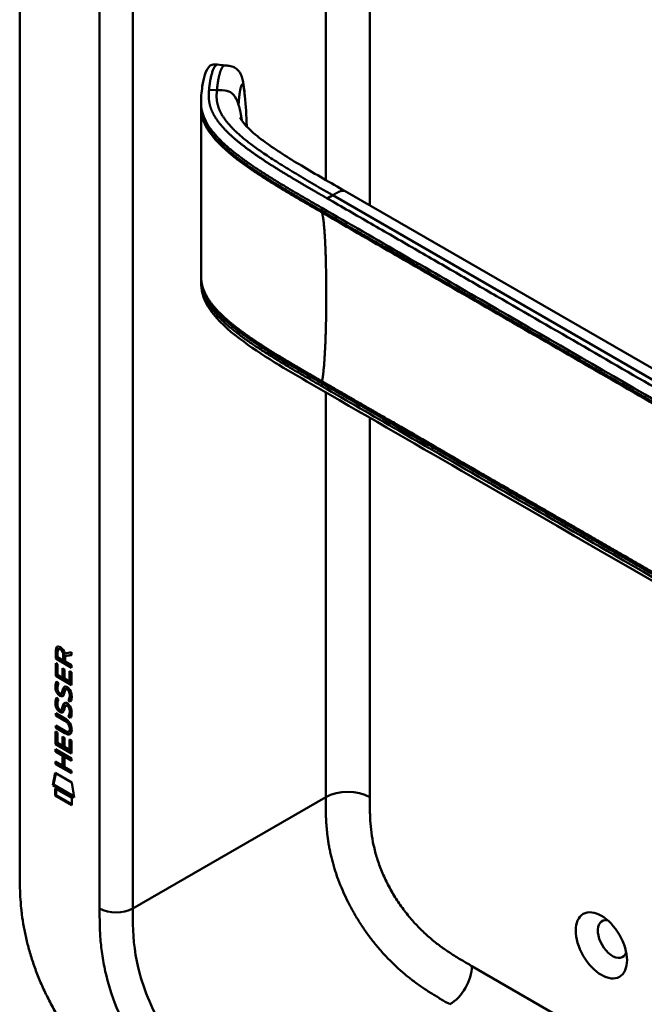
# Model space of a CAD drawing. Header units: millimetres. Extents: x 20 to 833, y 20 to 574.
# Tile 3 of 13: x 179 to 211, y 92 to 143. Entities that reach past the tile are written whole.
import ezdxf

# ---------------------------------------------------------------- set-up
doc = ezdxf.new("R2010")
doc.units = ezdxf.units.MM
doc.header["$LTSCALE"] = 2
doc.layers.add('Sichtbare Kanten(DIN)', color=7, linetype='Continuous', lineweight=50)
doc.layers.add('Sichtbare tangentiale Kanten(DIN)', color=7, linetype='Continuous', lineweight=50)

msp = doc.modelspace()

# ---------------------------------------------------------------- linework, layer by layer
at = {"layer": 'Sichtbare Kanten(DIN)'}
for p, q in [((178.797, 99.378), (178.797, 161.899)), ((188.1, 138.575), (188.1, 138.719)), ((190.478, 135.629), (190.478, 135.629)), ((190.477, 135.396), (190.477, 135.396)), ((227.268, 115.799), (195.5, 134.141)), ((188.1, 129.574), (188.1, 129.713)), ((180.789, 110.645), (180.832, 110.67)), ((180.645, 110.163), (180.646, 110.591)), ((180.645, 110.163), (180.687, 110.187)), ((181.453, 109.695), (180.645, 110.163)), ((180.646, 110.591), (180.688, 110.616)), ((180.687, 110.187), (180.688, 110.616)), ((181.454, 109.744), (180.687, 110.187)), ((180.744, 110.52), (180.744, 110.23)), ((180.744, 110.23), (181.032, 110.064)), ((181.032, 110.064), (181.032, 110.354)), ((181.074, 110.088), (181.074, 110.378)), ((181.116, 110.423), (181.454, 110.486)), ((181.454, 110.344), (181.131, 110.284)), ((181.131, 110.284), (181.173, 110.309)), ((181.131, 110.284), (181.131, 110.006)), ((181.454, 110.361), (181.173, 110.309)), ((181.454, 110.486), (181.454, 110.344)), ((180.644, 109.271), (180.645, 109.926)), ((180.645, 109.926), (180.743, 109.869)), ((180.687, 109.296), (180.687, 109.901)), ((180.743, 109.869), (180.743, 109.337)), ((180.996, 109.191), (180.996, 109.663)), ((180.996, 109.663), (181.095, 109.606)), ((181.032, 110.064), (181.074, 110.088)), ((181.038, 109.216), (181.039, 109.639)), ((181.131, 110.006), (181.454, 109.82)), ((181.454, 109.82), (181.453, 109.695)), ((180.644, 109.271), (180.687, 109.296)), ((181.453, 108.804), (180.644, 109.271)), ((181.453, 108.853), (180.687, 109.296)), ((180.743, 109.337), (180.996, 109.191)), ((180.996, 109.191), (181.038, 109.216)), ((181.095, 109.606), (181.095, 109.134)), ((181.095, 109.134), (181.354, 108.984)), ((181.354, 108.984), (181.355, 109.522)), ((181.355, 109.522), (181.453, 109.465)), ((181.397, 109.008), (181.397, 109.497)), ((181.453, 109.465), (181.453, 108.804)), ((180.693, 108.991), (180.789, 108.902)), ((181.354, 108.984), (181.397, 109.008)), ((180.692, 108.159), (180.788, 108.071)), ((180.749, 108.524), (180.751, 108.517)), ((180.93, 108.37), (180.973, 108.394)), ((180.933, 108.371), (180.976, 108.396)), ((180.942, 108.38), (180.945, 108.384)), ((180.984, 108.404), (180.987, 108.408)), ((181.165, 108.589), (181.207, 108.613)), ((181.238, 108.577), (181.235, 108.579)), ((181.238, 108.577), (181.281, 108.601)), ((181.281, 108.601), (181.278, 108.603)), ((180.748, 107.692), (180.75, 107.685)), ((181.164, 107.757), (181.207, 107.782)), ((181.238, 107.745), (181.235, 107.747)), ((181.238, 107.745), (181.28, 107.77)), ((181.28, 107.77), (181.277, 107.772)), ((181.293, 108.028), (181.335, 108.053)), ((180.643, 107.361), (181.109, 107.092)), ((180.643, 107.238), (180.643, 107.361)), ((180.643, 107.238), (180.685, 107.263)), ((181.115, 106.965), (180.643, 107.238)), ((180.685, 107.263), (180.685, 107.337)), ((181.158, 106.99), (180.685, 107.263)), ((180.93, 107.538), (180.972, 107.563)), ((180.933, 107.54), (180.975, 107.565)), ((180.941, 107.549), (180.944, 107.552)), ((180.984, 107.573), (180.987, 107.577)), ((181.292, 107.197), (181.335, 107.221)), ((180.643, 106.607), (180.643, 106.73)), ((180.643, 106.73), (181.115, 106.457)), ((180.643, 106.607), (180.685, 106.631)), ((181.108, 106.337), (180.643, 106.607)), ((180.685, 106.631), (180.685, 106.705)), ((181.15, 106.362), (180.685, 106.631)), ((180.642, 106.42), (180.741, 106.363)), ((180.642, 105.766), (180.642, 106.42)), ((180.684, 105.79), (180.685, 106.396)), ((180.741, 106.363), (180.741, 105.832)), ((180.994, 105.686), (180.994, 106.158)), ((180.994, 106.158), (181.093, 106.101)), ((181.036, 105.71), (181.036, 106.133)), ((181.093, 106.101), (181.092, 105.629)), ((181.309, 106.416), (181.352, 106.441)), ((181.364, 106.565), (181.364, 106.568)), ((181.407, 106.59), (181.407, 106.593)), ((180.642, 105.766), (180.684, 105.79)), ((181.45, 105.298), (180.642, 105.766)), ((181.45, 105.347), (180.684, 105.79)), ((180.741, 105.832), (180.994, 105.686)), ((180.994, 105.686), (181.036, 105.71)), ((181.092, 105.629), (181.352, 105.478)), ((181.352, 106.016), (181.451, 105.959)), ((181.352, 105.478), (181.352, 106.016)), ((181.394, 105.503), (181.395, 105.992)), ((181.451, 105.959), (181.45, 105.298)), ((180.641, 105.507), (181.45, 105.039)), ((180.641, 105.384), (180.641, 105.507)), ((180.641, 105.384), (180.684, 105.408)), ((180.993, 105.181), (180.641, 105.384)), ((180.684, 105.408), (180.684, 105.482)), ((181.035, 105.205), (180.684, 105.408)), ((180.993, 105.181), (181.035, 105.205)), ((180.993, 104.672), (180.993, 105.181)), ((181.035, 104.697), (181.035, 105.205)), ((181.094, 105.122), (181.093, 104.614)), ((181.094, 105.122), (181.136, 105.147)), ((181.45, 104.916), (181.094, 105.122)), ((181.45, 104.965), (181.136, 105.147)), ((181.352, 105.478), (181.394, 105.503)), ((180.641, 104.752), (180.641, 104.875)), ((180.641, 104.875), (180.993, 104.672)), ((180.641, 104.752), (180.683, 104.777)), ((181.449, 104.285), (180.641, 104.752)), ((180.683, 104.777), (180.683, 104.851)), ((181.449, 104.334), (180.683, 104.777)), ((180.993, 104.672), (181.035, 104.697)), ((181.093, 104.614), (181.45, 104.408)), ((181.45, 105.039), (181.45, 104.916)), ((180.491, 103.671), (180.62, 104.292)), ((180.533, 103.695), (180.654, 104.273)), ((180.62, 104.292), (181.471, 103.801)), ((181.45, 104.408), (181.449, 104.285)), ((180.491, 103.671), (180.533, 103.695)), ((181.598, 103.03), (180.491, 103.671)), ((181.589, 103.085), (180.533, 103.695)), ((181.471, 103.801), (181.598, 103.03)), ((180.62, 103.13), (180.621, 103.502)), ((180.62, 103.13), (180.663, 103.154)), ((181.468, 102.639), (180.62, 103.13)), ((180.621, 103.502), (181.468, 103.012)), ((180.663, 103.154), (180.663, 103.478)), ((181.468, 102.688), (180.663, 103.154)), ((181.468, 103.012), (181.468, 102.639))]:
    msp.add_line(p, q, dxfattribs=at)
for centre, major_axis, ratio, start_param, end_param in [((181.078, 110.075), (-0.285, 0.572), 0.301873, 5.854438, 6.827182), ((181.12, 110.1), (-0.285, 0.572), 0.301873, 5.854438, 6.301654), ((180.684, 110.276), (-0.033, -0.522), 0.855294, 1.909162, 2.739969), ((181.107, 109.333), (0.278, 0.917), 0.281235, 2.669751, 2.730711), ((180.959, 108.661), (0.059, 0.299), 0.72217, 2.211263, 2.671556), ((180.925, 108.398), (0.0248, 0.0325), 0.583914, 4.30859, 4.616668), ((180.968, 108.422), (0.0248, 0.0325), 0.583914, 4.30859, 4.616668), ((181.052, 108.133), (0.145, 0.462), 0.615043, 5.609575, 6.130963), ((181.094, 108.158), (0.145, 0.462), 0.615043, 5.609575, 6.130963), ((181.13, 108.568), (-0.304, -0.982), 0.270347, 5.832144, 5.891285), ((180.961, 107.831), (-0.062, -0.301), 0.723088, 5.361516, 5.819347), ((181.052, 107.303), (-0.145, -0.462), 0.615351, 2.467235, 2.988928), ((181.094, 107.327), (-0.145, -0.462), 0.615351, 2.467235, 2.988928), ((180.925, 107.566), (-0.0248, -0.0325), 0.583914, 1.166997, 1.475075), ((180.967, 107.591), (-0.0248, -0.0325), 0.583914, 1.166997, 1.475075), ((180.028, 106.19), (1.39, 0.562), 0.642557, 6.029314, 6.747778), ((180.029, 108.49), (1.354, -2.201), 0.216413, 5.902022, 6.620361), ((174.736, 116.87), (6.576, -10.453), 0.079405, 6.133619, 6.408552), ((180.071, 108.514), (1.354, -2.201), 0.216413, 5.902022, 6.233391), ((174.779, 116.895), (6.576, -10.453), 0.079405, 6.280171, 6.408552), ((209.202, 95.774), (-0.53, 0.918), 0.57735, 5.82728, 9.880683)]:
    msp.add_ellipse(centre, major_axis=major_axis, ratio=ratio, start_param=start_param, end_param=end_param, dxfattribs=at)
msp.add_ellipse((208.637, 95.447), major_axis=(-0.93, 1.611), ratio=0.57735, dxfattribs=at)
for points, knots in [([(188.1, 138.725), (188.1, 138.726), (188.1, 138.728), (188.1, 138.732), (188.1, 138.734), (188.1, 138.739), (188.1, 138.742), (188.1, 138.749), (188.1, 138.753), (188.101, 138.764), (188.101, 138.77), (188.101, 138.789), (188.101, 138.802), (188.102, 138.84), (188.102, 138.865), (188.106, 138.952), (188.109, 139.01), (188.126, 139.223), (188.143, 139.371), (188.199, 139.737), (188.243, 139.945), (188.365, 140.32), (188.426, 140.483), (188.602, 140.605), (188.635, 140.622), (188.705, 140.642), (188.737, 140.647), (188.791, 140.65), (188.81, 140.65), (188.855, 140.649), (188.884, 140.647), (188.925, 140.643), (188.939, 140.641), (188.952, 140.64)], [0, 0, 0, 0, 0.001569, 0.001569, 0.003147, 0.003147, 0.005201, 0.005201, 0.008328, 0.008328, 0.01379, 0.01379, 0.024705, 0.024705, 0.049763, 0.049763, 0.11504, 0.11504, 0.298469, 0.298469, 0.573964, 0.573964, 0.877184, 0.877184, 0.934523, 0.934523, 0.968928, 0.968928, 0.984706, 0.984706, 1.005854, 1.005854, 1.016125, 1.016125, 1.016125, 1.016125]), ([(189.335, 140.599), (189.404, 140.592), (189.475, 140.585), (189.639, 140.557), (189.734, 140.532), (189.856, 140.469), (189.893, 140.446), (189.974, 140.382), (190.016, 140.338), (190.088, 140.241), (190.118, 140.187), (190.179, 140.05), (190.205, 139.966), (190.266, 139.715), (190.29, 139.542), (190.324, 139.258), (190.335, 139.152), (190.345, 139.045)], [0, 0, 0, 0, 0.0534376, 0.0534376, 0.1246135, 0.1246135, 0.1574788, 0.1574788, 0.2050781, 0.2050781, 0.2564778, 0.2564778, 0.333476, 0.333476, 0.4828411, 0.4828411, 0.5674864, 0.5674864, 0.5674864, 0.5674864]), ([(190.093, 137.929), (190.093, 137.929), (190.094, 137.928), (190.098, 137.919), (190.107, 137.899), (190.156, 137.814), (190.215, 137.726), (190.376, 137.529), (190.482, 137.416), (190.827, 137.088), (191.099, 136.872), (191.958, 136.245), (192.598, 135.847), (193.986, 135.012), (194.744, 134.577), (195.5, 134.141)], [1.383881, 1.383881, 1.383881, 1.383881, 1.40702, 1.40702, 1.490707, 1.490707, 1.658973, 1.658973, 1.845829, 1.845829, 2.202824, 2.202824, 2.909708, 2.909708, 3.711729, 3.711729, 3.711729, 3.711729]), ([(188.1, 129.724), (188.1, 129.742), (188.1, 129.762), (188.1, 129.796), (188.1, 129.811), (188.1, 129.824)], [0, 0, 0, 0, 0.01672054, 0.01672054, 0.03004235, 0.03004235, 0.03004235, 0.03004235]), ([(230.226, 103.195), (220.798, 108.639), (211.37, 114.082), (199.376, 121.007), (196.809, 122.488), (192.96, 124.711), (191.661, 125.449), (189.912, 126.687), (189.351, 127.133), (188.675, 127.89), (188.473, 128.169), (188.257, 128.628), (188.199, 128.792), (188.14, 129.054), (188.125, 129.145), (188.11, 129.288), (188.107, 129.337), (188.103, 129.415), (188.102, 129.442), (188.101, 129.484), (188.101, 129.499), (188.101, 129.523), (188.101, 129.532), (188.1, 129.546), (188.1, 129.551), (188.1, 129.559), (188.1, 129.562), (188.1, 129.566), (188.1, 129.567), (188.1, 129.57), (188.1, 129.572), (188.1, 129.573)], [0.000012, 0.000012, 0.000012, 0.000012, 10, 10, 12.721815, 12.721815, 14.083382, 14.083382, 14.788117, 14.788117, 15.165559, 15.165559, 15.364309, 15.364309, 15.466235, 15.466235, 15.51796, 15.51796, 15.544267, 15.544267, 15.557804, 15.557804, 15.564928, 15.564928, 15.568801, 15.568801, 15.570957, 15.570957, 15.572137, 15.572137, 15.573377, 15.573377, 15.573377, 15.573377]), ([(181.364, 106.568), (181.364, 106.583), (181.363, 106.599), (181.359, 106.646), (181.353, 106.678), (181.331, 106.74), (181.318, 106.767), (181.284, 106.821), (181.264, 106.846), (181.203, 106.909), (181.158, 106.94), (181.115, 106.965)], [0, 0, 0, 0, 0.0140042, 0.0140042, 0.0408947, 0.0408947, 0.0643904, 0.0643904, 0.0888755, 0.0888755, 0.1341356, 0.1341356, 0.1341356, 0.1341356]), ([(181.407, 106.593), (181.407, 106.608), (181.406, 106.624), (181.401, 106.67), (181.395, 106.703), (181.374, 106.764), (181.361, 106.792), (181.327, 106.846), (181.307, 106.871), (181.245, 106.933), (181.2, 106.965), (181.158, 106.99)], [0, 0, 0, 0, 0.0140042, 0.0140042, 0.0408947, 0.0408947, 0.0643904, 0.0643904, 0.0888755, 0.0888755, 0.1341356, 0.1341356, 0.1341356, 0.1341356]), ([(178.797, 99.378), (178.797, 99.192), (178.797, 98.819), (178.807, 98.34), (178.83, 97.849), (178.862, 97.447), (178.921, 96.932), (178.985, 96.509), (179.09, 95.97), (179.194, 95.53), (179.35, 94.971), (179.496, 94.519), (179.705, 93.95), (179.893, 93.493), (180.153, 92.923), (180.381, 92.47), (180.687, 91.911), (180.95, 91.471), (181.297, 90.933), (181.59, 90.515), (181.971, 90.009), (182.287, 89.62), (182.693, 89.156), (183.027, 88.803), (183.45, 88.386), (183.794, 88.072), (184.228, 87.706), (184.576, 87.433), (185.012, 87.116), (185.359, 86.88), (185.791, 86.604), (186.22, 86.344), (186.559, 86.148), (186.728, 86.051)], [0.0000022, 0.0000022, 0.0000022, 0.0000022, 0.0416666, 0.0833331, 0.1041664, 0.145833, 0.1666663, 0.2083328, 0.2291661, 0.2708327, 0.291666, 0.3333326, 0.3541658, 0.3958324, 0.4166657, 0.4583323, 0.4791656, 0.5208321, 0.5416654, 0.583332, 0.6041653, 0.6458318, 0.6666651, 0.7083317, 0.729165, 0.7708315, 0.7916648, 0.8333314, 0.8541647, 0.8958313, 0.9166645, 0.9583311, 0.9999977, 0.9999977, 0.9999977, 0.9999977])]:
    msp.add_open_spline(points, degree=3, knots=knots, dxfattribs=at)
for points, degree in [([(188.952, 140.64), (189.079, 140.626), (189.205, 140.612), (189.331, 140.599)], 3), ([(190.345, 139.045), (190.396, 138.516), (190.424, 138.003), (190.444, 137.505)], 3), ([(188.1, 138.474), (188.1, 138.508), (188.1, 138.542), (188.1, 138.575)], 3), ([(188.1, 129.826), (188.104, 132.76), (188.104, 135.696), (188.1, 138.475)], 3), ([(190.444, 137.505), (190.444, 137.489), (190.445, 137.474), (190.446, 137.458)], 3), ([(188.1, 129.824), (188.1, 129.824), (188.1, 129.825), (188.1, 129.825), (188.1, 129.826), (188.1, 129.826)], 5), ([(188.1, 129.573), (188.1, 129.573), (188.1, 129.574), (188.1, 129.574)], 3), ([(180.646, 110.591), (180.65, 110.733), (180.715, 110.846), (180.889, 110.746)], 3), ([(180.688, 110.616), (180.69, 110.684), (180.706, 110.746), (180.742, 110.78)], 3), ([(181.074, 110.378), (181.074, 110.467), (181.05, 110.588), (180.932, 110.656)], 3), ([(181.032, 110.354), (181.032, 110.443), (181.007, 110.563), (180.89, 110.631)], 3), ([(180.658, 108.528), (180.632, 108.621), (180.624, 108.702), (180.636, 108.803)], 3), ([(180.636, 108.803), (180.641, 108.845), (180.653, 108.906), (180.673, 108.951)], 3), ([(180.7, 108.552), (180.675, 108.646), (180.667, 108.727), (180.679, 108.827)], 3), ([(180.673, 108.951), (180.678, 108.964), (180.693, 108.991), (180.693, 108.991)], 3), ([(180.679, 108.827), (180.683, 108.868), (180.695, 108.927), (180.714, 108.972)], 3), ([(180.745, 108.776), (180.727, 108.704), (180.725, 108.632), (180.742, 108.552)], 3), ([(180.789, 108.902), (180.789, 108.902), (180.755, 108.815), (180.745, 108.776)], 3), ([(180.996, 108.523), (181.02, 108.63), (181.049, 108.682), (181.089, 108.714)], 3), ([(181.039, 108.548), (181.06, 108.644), (181.086, 108.696), (181.12, 108.729)], 3), ([(181.089, 108.714), (181.115, 108.735), (181.152, 108.737), (181.203, 108.716)], 3), ([(181.203, 108.716), (181.284, 108.681), (181.364, 108.602), (181.419, 108.467)], 3), ([(181.278, 108.603), (181.247, 108.621), (181.226, 108.624), (181.207, 108.613)], 3), ([(180.636, 107.971), (180.641, 108.014), (180.652, 108.075), (180.672, 108.12)], 3), ([(180.816, 108.286), (180.753, 108.333), (180.688, 108.418), (180.658, 108.528)], 3), ([(180.672, 108.12), (180.678, 108.132), (180.692, 108.159), (180.692, 108.159)], 3), ([(180.678, 107.996), (180.683, 108.037), (180.694, 108.096), (180.713, 108.14)], 3), ([(180.859, 108.311), (180.795, 108.358), (180.73, 108.443), (180.7, 108.552)], 3), ([(180.808, 108.414), (180.85, 108.37), (180.903, 108.351), (180.933, 108.371)], 3), ([(180.86, 108.257), (180.831, 108.274), (180.826, 108.279), (180.816, 108.286)], 3), ([(180.902, 108.281), (180.874, 108.298), (180.868, 108.304), (180.859, 108.311)], 3), ([(181.038, 108.273), (181.005, 108.223), (180.95, 108.203), (180.86, 108.257)], 3), ([(181.021, 108.252), (180.99, 108.245), (180.952, 108.252), (180.902, 108.281)], 3), ([(180.945, 108.384), (180.964, 108.408), (180.981, 108.452), (180.996, 108.523)], 3), ([(180.973, 108.394), (180.974, 108.395), (180.975, 108.395), (180.976, 108.396)], 3), ([(180.987, 108.408), (181.007, 108.433), (181.023, 108.477), (181.039, 108.548)], 3), ([(181.092, 108.419), (181.077, 108.349), (181.059, 108.306), (181.038, 108.273)], 3), ([(181.106, 108.476), (181.104, 108.467), (181.092, 108.42), (181.092, 108.419)], 3), ([(181.158, 108.584), (181.138, 108.567), (181.121, 108.532), (181.106, 108.476)], 3), ([(181.235, 108.579), (181.201, 108.598), (181.179, 108.6), (181.158, 108.584)], 3), ([(181.293, 108.028), (181.293, 108.028), (181.337, 108.086), (181.353, 108.169)], 3), ([(181.335, 108.053), (181.335, 108.053), (181.379, 108.111), (181.396, 108.194)], 3), ([(181.353, 108.169), (181.373, 108.267), (181.373, 108.357), (181.343, 108.439)], 3), ([(181.396, 108.194), (181.415, 108.291), (181.415, 108.382), (181.385, 108.463)], 3), ([(181.461, 108.138), (181.452, 108.034), (181.407, 107.953), (181.397, 107.94)], 3), ([(181.419, 108.467), (181.45, 108.39), (181.465, 108.31), (181.465, 108.222)], 3), ([(181.465, 108.222), (181.465, 108.194), (181.463, 108.167), (181.461, 108.138)], 3), ([(180.657, 107.696), (180.632, 107.79), (180.624, 107.871), (180.636, 107.971)], 3), ([(180.816, 107.455), (180.752, 107.502), (180.687, 107.587), (180.657, 107.696)], 3), ([(180.7, 107.721), (180.674, 107.814), (180.666, 107.895), (180.678, 107.996)], 3), ([(180.858, 107.479), (180.795, 107.526), (180.73, 107.611), (180.7, 107.721)], 3), ([(180.744, 107.945), (180.726, 107.873), (180.724, 107.8), (180.741, 107.72)], 3), ([(180.788, 108.071), (180.788, 108.071), (180.754, 107.984), (180.744, 107.945)], 3), ([(180.944, 107.552), (180.964, 107.577), (180.98, 107.621), (180.996, 107.692)], 3), ([(180.987, 107.577), (181.006, 107.601), (181.022, 107.646), (181.038, 107.717)], 3), ([(180.996, 107.692), (181.019, 107.799), (181.048, 107.851), (181.088, 107.882)], 3), ([(181.038, 107.717), (181.059, 107.813), (181.085, 107.865), (181.119, 107.897)], 3), ([(181.088, 107.882), (181.114, 107.903), (181.151, 107.906), (181.202, 107.884)], 3), ([(181.105, 107.645), (181.103, 107.636), (181.092, 107.588), (181.091, 107.588)], 3), ([(181.158, 107.753), (181.138, 107.736), (181.121, 107.7), (181.105, 107.645)], 3), ([(181.235, 107.747), (181.2, 107.767), (181.179, 107.769), (181.158, 107.753)], 3), ([(181.202, 107.884), (181.283, 107.85), (181.363, 107.771), (181.418, 107.636)], 3), ([(181.277, 107.772), (181.246, 107.79), (181.226, 107.793), (181.207, 107.782)], 3), ([(181.397, 107.94), (181.391, 107.945), (181.293, 108.028), (181.293, 108.028)], 3), ([(181.42, 107.981), (181.389, 108.007), (181.335, 108.053), (181.335, 108.053)], 3), ([(181.395, 107.362), (181.415, 107.46), (181.414, 107.55), (181.384, 107.632)], 3), ([(181.418, 107.636), (181.449, 107.559), (181.464, 107.479), (181.464, 107.391)], 3), ([(180.808, 107.582), (180.849, 107.539), (180.903, 107.52), (180.933, 107.54)], 3), ([(180.859, 107.425), (180.831, 107.442), (180.825, 107.448), (180.816, 107.455)], 3), ([(180.902, 107.45), (180.873, 107.467), (180.867, 107.472), (180.858, 107.479)], 3), ([(181.037, 107.442), (181.004, 107.392), (180.949, 107.372), (180.859, 107.425)], 3), ([(181.02, 107.421), (180.99, 107.413), (180.951, 107.421), (180.902, 107.45)], 3), ([(180.972, 107.563), (180.973, 107.563), (180.974, 107.564), (180.975, 107.565)], 3), ([(181.091, 107.588), (181.076, 107.518), (181.058, 107.474), (181.037, 107.442)], 3), ([(181.292, 107.197), (181.292, 107.197), (181.336, 107.255), (181.353, 107.338)], 3), ([(181.396, 107.108), (181.391, 107.113), (181.292, 107.197), (181.292, 107.197)], 3), ([(181.335, 107.221), (181.335, 107.221), (181.378, 107.279), (181.395, 107.362)], 3), ([(181.419, 107.15), (181.389, 107.176), (181.335, 107.221), (181.335, 107.221)], 3), ([(181.353, 107.338), (181.372, 107.436), (181.372, 107.526), (181.342, 107.608)], 3), ([(181.46, 107.306), (181.452, 107.203), (181.407, 107.121), (181.396, 107.108)], 3), ([(181.464, 107.391), (181.464, 107.363), (181.462, 107.336), (181.46, 107.306)], 3)]:
    msp.add_open_spline(points, degree=degree, dxfattribs=at)
at = {"layer": 'Sichtbare tangentiale Kanten(DIN)'}
for p, q in [((194.495, 160.035), (194.495, 134.722)), ((184.595, 97.336), (184.595, 159.204)), ((196.757, 158.728), (196.757, 133.415)), ((188.915, 139.335), (188.512, 139.348)), ((190.462, 135.406), (190.462, 135.406)), ((190.476, 135.63), (190.476, 135.63)), ((194.858, 133.94), (194.573, 133.776)), ((194.858, 133.94), (229.041, 114.205)), ((194.293, 133.291), (194.293, 133.141)), ((194.495, 133.025), (194.495, 133.025)), ((196.757, 131.636), (196.757, 131.636)), ((194.293, 124.289), (194.293, 124.139)), ((194.495, 124.284), (194.495, 124.284)), ((194.495, 124.023), (194.495, 124.023)), ((194.495, 123.824), (194.495, 103.052)), ((196.757, 122.866), (196.757, 122.866)), ((196.757, 122.518), (196.757, 103.052)), ((180.89, 110.631), (180.932, 110.656)), ((181.032, 110.354), (181.074, 110.378)), ((180.636, 108.803), (180.679, 108.827)), ((180.673, 108.951), (180.712, 108.973)), ((181.089, 108.714), (181.108, 108.725)), ((180.658, 108.528), (180.7, 108.552)), ((180.672, 108.12), (180.711, 108.142)), ((180.816, 108.286), (180.859, 108.311)), ((180.86, 108.257), (180.902, 108.281)), ((180.942, 108.38), (180.984, 108.404)), ((180.945, 108.384), (180.987, 108.408)), ((180.996, 108.523), (181.039, 108.548)), ((181.235, 108.579), (181.278, 108.603)), ((181.343, 108.439), (181.385, 108.463)), ((181.353, 108.169), (181.396, 108.194)), ((180.636, 107.971), (180.678, 107.996)), ((180.657, 107.696), (180.7, 107.721)), ((180.996, 107.692), (181.038, 107.717)), ((181.088, 107.882), (181.108, 107.894)), ((181.235, 107.747), (181.277, 107.772)), ((181.342, 107.608), (181.384, 107.632)), ((180.816, 107.455), (180.858, 107.479)), ((180.859, 107.425), (180.902, 107.45)), ((180.941, 107.549), (180.984, 107.573)), ((180.944, 107.552), (180.987, 107.577)), ((181.353, 107.338), (181.395, 107.362)), ((181.115, 106.965), (181.158, 106.99)), ((181.108, 106.337), (181.15, 106.362)), ((181.364, 106.568), (181.407, 106.593)), ((181.364, 106.565), (181.407, 106.59)), ((184.595, 97.336), (194.495, 103.052)), ((201.995, 94.383), (226.315, 80.342))]:
    msp.add_line(p, q, dxfattribs=at)
for points, degree in [([(231.112, 139.299), (217.448, 147.188), (203.785, 155.077), (190.121, 162.965)], 3), ([(182.898, 159.204), (182.898, 138.582), (182.898, 117.959), (182.898, 97.336)], 3), ([(189.335, 140.598), (189.233, 140.609), (189.124, 140.471), (189.025, 140.185), (188.957, 139.78), (188.915, 139.335)], 5), ([(188.915, 139.335), (188.845, 138.591), (188.844, 137.682), (190.368, 136.533), (192.411, 135.353), (194.858, 133.94)], 5), ([(190.195, 137.759), (190.175, 137.901), (190.154, 138.035), (190.131, 138.161), (190.107, 138.278), (190.082, 138.387), (190.055, 138.488), (190.026, 138.58)], 7), ([(190.442, 137.505), (190.443, 137.49), (190.443, 137.474), (190.444, 137.459)], 3), ([(194.858, 133.94), (194.975, 134.008), (195.082, 134.07), (195.181, 134.124), (195.272, 134.166), (195.355, 134.187), (195.431, 134.18), (195.5, 134.141)], 7), ([(194.305, 124.393), (194.48, 125.195), (194.567, 127.492), (194.567, 130.254), (194.48, 132.451), (194.305, 133.052)], 5), ([(196.757, 103.052), (196.133, 103.413), (195.119, 103.413), (194.495, 103.052)], 3), ([(194.495, 103.052), (194.495, 100.758), (194.495, 98.548), (196.733, 94.812), (198.76, 93.638), (200.864, 92.423)], 5), ([(184.595, 97.336), (184.127, 97.066), (183.367, 97.066), (182.898, 97.336)], 3), ([(201.995, 94.383), (201.995, 93.661), (201.488, 92.784), (200.864, 92.423)], 3)]:
    msp.add_open_spline(points, degree=degree, dxfattribs=at)
for points, degree, knots in [([(188.512, 139.348), (188.516, 139.388), (188.52, 139.428), (188.524, 139.469), (188.529, 139.509), (188.534, 139.55), (188.539, 139.59), (188.55, 139.671), (188.562, 139.751), (188.576, 139.828), (188.59, 139.906), (188.605, 139.982), (188.622, 140.054), (188.639, 140.126), (188.658, 140.194), (188.679, 140.257), (188.699, 140.32), (188.721, 140.377), (188.744, 140.427), (188.767, 140.478), (188.791, 140.521), (188.817, 140.554), (188.842, 140.588), (188.868, 140.613), (188.894, 140.627), (188.913, 140.637), (188.933, 140.642), (188.952, 140.64)], 3, [0, 0, 0, 0, 0.0545224, 0.0545224, 0.0545224, 0.1094403, 0.1094403, 0.1094403, 0.2192761, 0.2192761, 0.2192761, 0.3291119, 0.3291119, 0.3291119, 0.4389477, 0.4389477, 0.4389477, 0.5487835, 0.5487835, 0.5487835, 0.6586193, 0.6586193, 0.6586193, 0.7684551, 0.7684551, 0.7684551, 0.8493921, 0.8493921, 0.8493921, 0.8493921]), ([(190.026, 138.581), (190.034, 138.737), (190.058, 139.039), (190.109, 139.408), (190.183, 139.683), (190.255, 139.652), (190.298, 139.449), (190.326, 139.233), (190.341, 139.085), (190.345, 139.045)], 5, [0, 0, 0, 0, 0, 0, 0.1666667, 0.3333333, 0.5, 0.6666667, 0.7253325, 0.7253325, 0.7253325, 0.7253325, 0.7253325, 0.7253325]), ([(194.573, 133.776), (194.572, 133.776), (194.465, 133.838), (194.251, 133.962), (193.931, 134.146), (193.506, 134.392), (192.982, 134.701), (192.463, 135.01), (191.952, 135.324), (191.452, 135.642), (190.965, 135.966), (190.494, 136.3), (190.045, 136.644), (189.63, 136.999), (189.258, 137.364), (188.942, 137.742), (188.697, 138.132), (188.555, 138.49), (188.497, 138.813), (188.492, 139.057), (188.501, 139.222), (188.508, 139.306), (188.512, 139.348)], 5, [0, 0, 0, 0, 0, 0, 0.001502, 0.189898, 0.378295, 0.566691, 0.755088, 0.943484, 1.131881, 1.320277, 1.508674, 1.697071, 1.885467, 2.073864, 2.26226, 2.450657, 2.639053, 2.82745, 2.921648, 3.016242, 3.016242, 3.016242, 3.016242, 3.016242, 3.016242]), ([(190.026, 138.582), (189.881, 139.051), (189.686, 139.231), (189.431, 139.292), (189.28, 139.328), (189.108, 139.33), (188.915, 139.335)], 3, [0.7543035, 0.7543035, 0.7543035, 0.7543035, 0.9087791, 0.9087791, 0.9087791, 1, 1, 1, 1]), ([(188.1, 138.725), (188.1, 138.685), (188.101, 138.645), (188.103, 138.605), (188.111, 138.461), (188.133, 138.316), (188.172, 138.172), (188.211, 138.029), (188.267, 137.886), (188.339, 137.746), (188.41, 137.606), (188.496, 137.468), (188.595, 137.333), (188.693, 137.198), (188.803, 137.066), (188.923, 136.936), (189.042, 136.807), (189.17, 136.681), (189.306, 136.557), (189.441, 136.432), (189.583, 136.311), (189.731, 136.191), (189.879, 136.071), (190.031, 135.954), (190.187, 135.839), (190.344, 135.723), (190.503, 135.61), (190.665, 135.498), (190.828, 135.387), (190.992, 135.277), (191.159, 135.168), (191.326, 135.06), (191.494, 134.953), (191.664, 134.846), (191.834, 134.74), (192.006, 134.635), (192.178, 134.53), (192.351, 134.426), (192.525, 134.322), (192.7, 134.218), (192.874, 134.115), (193.05, 134.012), (193.226, 133.909), (193.402, 133.806), (193.579, 133.703), (193.756, 133.601), (193.935, 133.497), (194.114, 133.394), (194.293, 133.291)], 3, [0.136841, 0.136841, 0.136841, 0.136841, 0.188962, 0.188962, 0.188962, 0.377359, 0.377359, 0.377359, 0.565755, 0.565755, 0.565755, 0.754152, 0.754152, 0.754152, 0.942549, 0.942549, 0.942549, 1.130945, 1.130945, 1.130945, 1.319342, 1.319342, 1.319342, 1.507738, 1.507738, 1.507738, 1.696135, 1.696135, 1.696135, 1.884531, 1.884531, 1.884531, 2.072928, 2.072928, 2.072928, 2.261324, 2.261324, 2.261324, 2.449721, 2.449721, 2.449721, 2.638118, 2.638118, 2.638118, 2.826514, 2.826514, 2.826514, 3.016411, 3.016411, 3.016411, 3.016411]), ([(194.293, 133.141), (194.186, 133.203), (193.973, 133.326), (193.652, 133.511), (193.226, 133.758), (192.696, 134.07), (192.17, 134.383), (191.652, 134.702), (191.143, 135.025), (190.649, 135.355), (190.172, 135.693), (189.718, 136.042), (189.295, 136.404), (188.911, 136.78), (188.582, 137.172), (188.307, 137.605), (188.165, 137.972), (188.112, 138.26), (188.1, 138.462), (188.1, 138.575)], 5, [0, 0, 0, 0, 0, 0, 0.188639, 0.377647, 0.566655, 0.755663, 0.944671, 1.133679, 1.322688, 1.511696, 1.700704, 1.889712, 2.07872, 2.267728, 2.456736, 2.645744, 2.888525, 2.888525, 2.888525, 2.888525, 2.888525, 2.888525]), ([(188.102, 138.475), (188.104, 138.288), (188.124, 138.098), (188.176, 137.914), (188.217, 137.77), (188.274, 137.628), (188.346, 137.489), (188.418, 137.349), (188.505, 137.213), (188.604, 137.08), (188.702, 136.946), (188.812, 136.816), (188.931, 136.688), (189.05, 136.56), (189.178, 136.435), (189.313, 136.313), (189.447, 136.19), (189.589, 136.07), (189.735, 135.952), (189.881, 135.834), (190.033, 135.718), (190.188, 135.603), (190.343, 135.489), (190.503, 135.377), (190.665, 135.265), (190.827, 135.154), (190.992, 135.044), (191.159, 134.936), (191.326, 134.827), (191.496, 134.719), (191.667, 134.612), (191.838, 134.506), (192.011, 134.4), (192.184, 134.295), (192.358, 134.189), (192.534, 134.085), (192.71, 133.981), (192.886, 133.876), (193.062, 133.773), (193.239, 133.669), (193.417, 133.566), (193.594, 133.463), (193.772, 133.36), (193.95, 133.257), (194.128, 133.154), (194.305, 133.052)], 3, [0.127337, 0.127337, 0.127337, 0.127337, 0.368934, 0.368934, 0.368934, 0.557942, 0.557942, 0.557942, 0.74695, 0.74695, 0.74695, 0.935958, 0.935958, 0.935958, 1.124966, 1.124966, 1.124966, 1.313974, 1.313974, 1.313974, 1.502983, 1.502983, 1.502983, 1.691991, 1.691991, 1.691991, 1.880999, 1.880999, 1.880999, 2.070007, 2.070007, 2.070007, 2.259015, 2.259015, 2.259015, 2.448023, 2.448023, 2.448023, 2.637031, 2.637031, 2.637031, 2.826039, 2.826039, 2.826039, 3.014705, 3.014705, 3.014705, 3.014705]), ([(230.452, 113.061), (230.451, 113.061), (230.447, 113.063), (228.964, 113.92), (227.465, 114.785), (224.471, 116.514), (222.975, 117.378), (219.986, 119.103), (218.492, 119.966), (215.504, 121.691), (214.009, 122.554), (211.017, 124.281), (209.521, 125.145), (206.531, 126.872), (205.036, 127.734), (202.796, 129.028), (202.049, 129.459), (200.555, 130.322), (199.808, 130.753), (198.312, 131.617), (197.563, 132.049), (196.067, 132.913), (195.318, 133.345), (194.573, 133.776)], 3, [0, 0, 0, 0, 0.003774, 0.003774, 1.589417, 1.589417, 3.175061, 3.175061, 4.760704, 4.760704, 6.346347, 6.346347, 7.93199, 7.93199, 9.517633, 9.517633, 10.310454, 10.310454, 11.103276, 11.103276, 11.896097, 11.896097, 12.687417, 12.687417, 12.687417, 12.687417]), ([(194.293, 133.291), (197.108, 131.665), (199.933, 130.034), (202.746, 128.41), (208.524, 125.074), (214.315, 121.731), (220.096, 118.393), (221.958, 117.318), (223.822, 116.242), (225.688, 115.164), (227.189, 114.298), (228.692, 113.43), (230.172, 112.576)], 3, [23.229983, 23.229983, 23.229983, 23.229983, 26.216835, 26.216835, 26.216835, 32.351591, 32.351591, 32.351591, 34.327983, 34.327983, 34.327983, 35.917386, 35.917386, 35.917386, 35.917386]), ([(230.174, 112.425), (230.172, 112.426), (229.282, 112.94), (227.49, 113.974), (224.788, 115.535), (221.202, 117.605), (216.719, 120.194), (212.231, 122.784), (207.747, 125.373), (203.712, 127.703), (200.123, 129.776), (197.431, 131.329), (195.638, 132.365), (194.741, 132.882), (194.293, 133.141)], 5, [20.643738, 20.643738, 20.643738, 20.643738, 20.643738, 20.643738, 20.647429, 22.23307, 23.81871, 25.404351, 26.989992, 28.575633, 30.161274, 31.746914, 32.539735, 33.332924, 33.332924, 33.332924, 33.332924, 33.332924, 33.332924]), ([(194.306, 133.052), (195.053, 132.62), (195.801, 132.188), (197.295, 131.325), (198.043, 130.894), (200.285, 129.599), (201.78, 128.736), (204.771, 127.01), (206.265, 126.147), (209.255, 124.421), (210.749, 123.558), (213.74, 121.831), (215.235, 120.968), (218.225, 119.241), (219.72, 118.379), (222.708, 116.653), (224.203, 115.79), (227.199, 114.06), (228.703, 113.193), (230.184, 112.337)], 3, [3.014705, 3.014705, 3.014705, 3.014705, 3.807868, 3.807868, 4.600688, 4.600688, 6.186329, 6.186329, 7.77197, 7.77197, 9.357611, 9.357611, 10.943251, 10.943251, 12.528892, 12.528892, 14.114533, 14.114533, 15.703149, 15.703149, 15.703149, 15.703149]), ([(194.305, 124.393), (194.2, 124.453), (193.99, 124.575), (193.675, 124.757), (193.255, 125), (192.734, 125.306), (192.216, 125.615), (191.705, 125.927), (191.204, 126.245), (190.715, 126.568), (190.244, 126.899), (189.793, 127.24), (189.371, 127.593), (188.907, 128.032), (188.482, 128.538), (188.227, 128.992), (188.121, 129.384), (188.1, 129.691), (188.1, 129.824)], 5, [33.332646, 33.332646, 33.332646, 33.332646, 33.332646, 33.332646, 33.518349, 33.704249, 33.89015, 34.07605, 34.26195, 34.447851, 34.633751, 34.819651, 35.005551, 35.191452, 35.377352, 35.563252, 35.935053, 36.22227, 36.22227, 36.22227, 36.22227, 36.22227, 36.22227]), ([(194.293, 124.139), (194.291, 124.14), (194.29, 124.141), (194.289, 124.142), (194.111, 124.244), (193.933, 124.347), (193.756, 124.449), (193.579, 124.552), (193.402, 124.655), (193.226, 124.757), (193.05, 124.86), (192.874, 124.963), (192.699, 125.067), (192.525, 125.17), (192.351, 125.274), (192.178, 125.379), (192.005, 125.484), (191.834, 125.589), (191.664, 125.695), (191.494, 125.801), (191.325, 125.909), (191.159, 126.017), (190.992, 126.126), (190.828, 126.236), (190.665, 126.347), (190.503, 126.459), (190.344, 126.572), (190.187, 126.687), (190.031, 126.803), (189.878, 126.92), (189.731, 127.04), (189.583, 127.159), (189.441, 127.281), (189.305, 127.405), (189.17, 127.53), (189.042, 127.656), (188.922, 127.785), (188.803, 127.915), (188.693, 128.047), (188.595, 128.182), (188.496, 128.317), (188.41, 128.455), (188.339, 128.595), (188.267, 128.735), (188.211, 128.878), (188.172, 129.021), (188.133, 129.165), (188.111, 129.31), (188.103, 129.454), (188.101, 129.494), (188.1, 129.534), (188.1, 129.573)], 3, [0, 0, 0, 0, 0.001502, 0.001502, 0.001502, 0.189909, 0.189909, 0.189909, 0.378317, 0.378317, 0.378317, 0.566725, 0.566725, 0.566725, 0.755132, 0.755132, 0.755132, 0.94354, 0.94354, 0.94354, 1.131948, 1.131948, 1.131948, 1.320355, 1.320355, 1.320355, 1.508763, 1.508763, 1.508763, 1.697171, 1.697171, 1.697171, 1.885578, 1.885578, 1.885578, 2.073986, 2.073986, 2.073986, 2.262394, 2.262394, 2.262394, 2.450801, 2.450801, 2.450801, 2.639209, 2.639209, 2.639209, 2.827616, 2.827616, 2.827616, 2.879592, 2.879592, 2.879592, 2.879592]), ([(188.102, 129.724), (188.105, 129.439), (188.157, 129.151), (188.277, 128.875), (188.371, 128.659), (188.502, 128.449), (188.658, 128.247), (188.759, 128.116), (188.87, 127.988), (188.99, 127.863), (189.11, 127.738), (189.238, 127.615), (189.372, 127.495), (189.506, 127.375), (189.646, 127.257), (189.791, 127.141), (189.936, 127.026), (190.085, 126.912), (190.238, 126.799), (191.311, 126.014), (192.542, 125.301), (193.768, 124.592), (193.943, 124.491), (194.118, 124.39), (194.293, 124.289)], 3, [0.135406, 0.135406, 0.135406, 0.135406, 0.50459, 0.50459, 0.50459, 0.793433, 0.793433, 0.793433, 0.979333, 0.979333, 0.979333, 1.165233, 1.165233, 1.165233, 1.351134, 1.351134, 1.351134, 1.537034, 1.537034, 1.537034, 2.838336, 2.838336, 2.838336, 3.024121, 3.024121, 3.024121, 3.024121]), ([(194.293, 124.288), (194.293, 124.288), (194.742, 124.029), (195.639, 123.512), (197.432, 122.476), (200.123, 120.923), (203.712, 118.85), (207.747, 116.521), (212.231, 113.932), (216.719, 111.341), (221.204, 108.752), (224.789, 106.681), (227.491, 105.122), (229.282, 104.087), (230.172, 103.574)], 5, [0, 0, 0, 0, 0, 0, 0.000115, 0.792936, 1.585758, 3.171401, 4.757044, 6.342687, 7.92833, 9.513973, 11.099617, 12.688168, 12.688168, 12.688168, 12.688168, 12.688168, 12.688168]), ([(230.187, 103.677), (230.185, 103.678), (229.295, 104.191), (227.503, 105.226), (224.801, 106.786), (221.215, 108.857), (216.732, 111.445), (212.244, 114.036), (207.76, 116.625), (203.725, 118.955), (200.135, 121.027), (197.444, 122.58), (195.651, 123.616), (194.754, 124.134), (194.305, 124.393)], 5, [20.643505, 20.643505, 20.643505, 20.643505, 20.643505, 20.643505, 20.647304, 22.232947, 23.81859, 25.404233, 26.989877, 28.57552, 30.161163, 31.746806, 32.539627, 33.332646, 33.332646, 33.332646, 33.332646, 33.332646, 33.332646]), ([(230.172, 103.424), (228.674, 104.289), (227.182, 105.151), (225.688, 106.013), (220.215, 109.173), (214.742, 112.333), (209.265, 115.495), (205.587, 117.619), (201.919, 119.736), (198.24, 121.861), (196.925, 122.62), (195.606, 123.381), (194.293, 124.139)], 3, [0, 0, 0, 0, 1.585642, 1.585642, 1.585642, 7.391542, 7.391542, 7.391542, 11.290432, 11.290432, 11.290432, 12.683632, 12.683632, 12.683632, 12.683632]), ([(196.757, 103.052), (196.757, 102.975), (196.757, 102.898), (196.758, 102.822), (196.758, 102.775), (196.758, 102.728), (196.758, 102.681), (196.758, 102.657), (196.758, 102.633), (196.759, 102.61), (196.759, 102.563), (196.76, 102.516), (196.76, 102.468), (196.761, 102.443), (196.761, 102.418), (196.762, 102.393), (196.762, 102.368), (196.763, 102.343), (196.763, 102.317), (196.764, 102.267), (196.766, 102.217), (196.768, 102.164), (196.771, 102.061), (196.776, 101.963), (196.782, 101.86), (196.782, 101.857), (196.782, 101.855), (196.782, 101.852), (196.795, 101.644), (196.814, 101.441), (196.841, 101.233), (196.842, 101.23), (196.842, 101.227), (196.842, 101.224), (196.87, 101.014), (196.906, 100.801), (196.953, 100.586), (196.953, 100.584), (196.954, 100.583), (196.954, 100.581), (197.002, 100.362), (197.061, 100.137), (197.131, 99.915), (197.201, 99.69), (197.284, 99.461), (197.376, 99.237), (197.47, 99.01), (197.575, 98.784), (197.689, 98.563), (197.803, 98.342), (197.929, 98.122), (198.061, 97.91), (198.193, 97.699), (198.334, 97.493), (198.481, 97.296), (198.627, 97.098), (198.781, 96.908), (198.939, 96.728), (199.097, 96.547), (199.261, 96.375), (199.426, 96.213), (199.427, 96.212), (199.428, 96.211), (199.429, 96.21), (199.593, 96.051), (199.761, 95.899), (199.931, 95.757), (199.932, 95.756), (199.934, 95.755), (199.935, 95.753), (200.102, 95.614), (200.269, 95.484), (200.438, 95.361), (200.441, 95.359), (200.444, 95.357), (200.446, 95.355), (200.614, 95.233), (200.78, 95.12), (200.954, 95.008), (200.956, 95.006), (200.958, 95.005), (200.96, 95.004), (201.047, 94.948), (201.13, 94.896), (201.215, 94.843), (201.303, 94.789), (201.39, 94.737), (201.477, 94.685), (201.65, 94.582), (201.823, 94.482), (201.995, 94.383)], 3, [0, 0, 0, 0, 0.070496, 0.070496, 0.070496, 0.11358, 0.11358, 0.11358, 0.135122, 0.135122, 0.135122, 0.178207, 0.178207, 0.178207, 0.201037, 0.201037, 0.201037, 0.223867, 0.223867, 0.223867, 0.269527, 0.269527, 0.269527, 0.358656, 0.358656, 0.358656, 0.360847, 0.360847, 0.360847, 0.54096, 0.54096, 0.54096, 0.543676, 0.543676, 0.543676, 0.725241, 0.725241, 0.725241, 0.726564, 0.726564, 0.726564, 0.911414, 0.911414, 0.911414, 1.098036, 1.098036, 1.098036, 1.285769, 1.285769, 1.285769, 1.473937, 1.473937, 1.473937, 1.661502, 1.661502, 1.661502, 1.848744, 1.848744, 1.848744, 2.035925, 2.035925, 2.035925, 2.037, 2.037, 2.037, 2.221918, 2.221918, 2.221918, 2.223552, 2.223552, 2.223552, 2.405518, 2.405518, 2.405518, 2.408299, 2.408299, 2.408299, 2.588187, 2.588187, 2.588187, 2.590323, 2.590323, 2.590323, 2.679492, 2.679492, 2.679492, 2.771165, 2.771165, 2.771165, 2.954084, 2.954084, 2.954084, 2.954084]), ([(182.898, 97.336), (182.898, 97.297), (182.898, 97.258), (182.898, 97.187), (182.898, 97.154), (182.898, 97.089), (182.898, 97.056), (182.899, 96.86), (182.901, 96.695), (182.905, 96.53)], 3, [18.9431153, 18.9431153, 18.9431153, 18.9431153, 18.9789375, 18.9789375, 19.0089324, 19.0089324, 19.0389273, 19.0389273, 19.1889016, 19.1889016, 19.1889016, 19.1889016]), ([(190.97, 86.704), (190.226, 87.134), (189.478, 87.582), (188.765, 88.164), (187.896, 88.871), (187.069, 89.78), (186.396, 90.815), (185.743, 91.819), (185.245, 92.926), (184.957, 93.983), (184.717, 94.867), (184.623, 95.717), (184.602, 96.533), (184.595, 96.803), (184.595, 97.071), (184.595, 97.336)], 3, [-3.587895, -3.587895, -3.587895, -3.587895, -2.826583, -2.826583, -2.826583, -1.899513, -1.899513, -1.899513, -1.00063, -1.00063, -1.00063, -0.249221, -0.249221, -0.249221, 0, 0, 0, 0]), ([(182.905, 96.53), (182.912, 96.229), (182.926, 95.959), (182.949, 95.681), (182.95, 95.676), (182.95, 95.671), (182.95, 95.666), (182.974, 95.384), (183.009, 95.092), (183.057, 94.797), (183.057, 94.795), (183.058, 94.792), (183.058, 94.79), (183.106, 94.493), (183.167, 94.19), (183.242, 93.887), (183.242, 93.885), (183.243, 93.884), (183.243, 93.883), (183.394, 93.271), (183.605, 92.639), (183.862, 92.03), (184.121, 91.418), (184.439, 90.801), (184.792, 90.222), (185.145, 89.645), (185.545, 89.087), (185.965, 88.581), (186.381, 88.08), (186.833, 87.612), (187.295, 87.198), (187.297, 87.196), (187.298, 87.195), (187.3, 87.193), (187.529, 86.988), (187.762, 86.795), (187.995, 86.614), (187.998, 86.612), (188, 86.611), (188.002, 86.609), (188.235, 86.429), (188.469, 86.261), (188.702, 86.104), (188.706, 86.101), (188.71, 86.098), (188.714, 86.095), (188.942, 85.941), (189.168, 85.799), (189.413, 85.65), (189.417, 85.648), (189.421, 85.646), (189.425, 85.643), (189.665, 85.498), (189.893, 85.367), (190.121, 85.235)], 3, [19.188902, 19.188902, 19.188902, 19.188902, 19.437347, 19.437347, 19.437347, 19.441643, 19.441643, 19.441643, 19.694175, 19.694175, 19.694175, 19.696296, 19.696296, 19.696296, 19.950037, 19.950037, 19.950037, 19.95118, 19.95118, 19.95118, 20.46244, 20.46244, 20.46244, 20.975596, 20.975596, 20.975596, 21.488154, 21.488154, 21.488154, 21.996898, 21.996898, 21.996898, 21.998868, 21.998868, 21.998868, 22.251296, 22.251296, 22.251296, 22.253728, 22.253728, 22.253728, 22.505064, 22.505064, 22.505064, 22.509571, 22.509571, 22.509571, 22.756917, 22.756917, 22.756917, 22.760988, 22.760988, 22.760988, 23.003073, 23.003073, 23.003073, 23.003073])]:
    msp.add_open_spline(points, degree=degree, knots=knots, dxfattribs=at)

doc.saveas('drawing.dxf')
